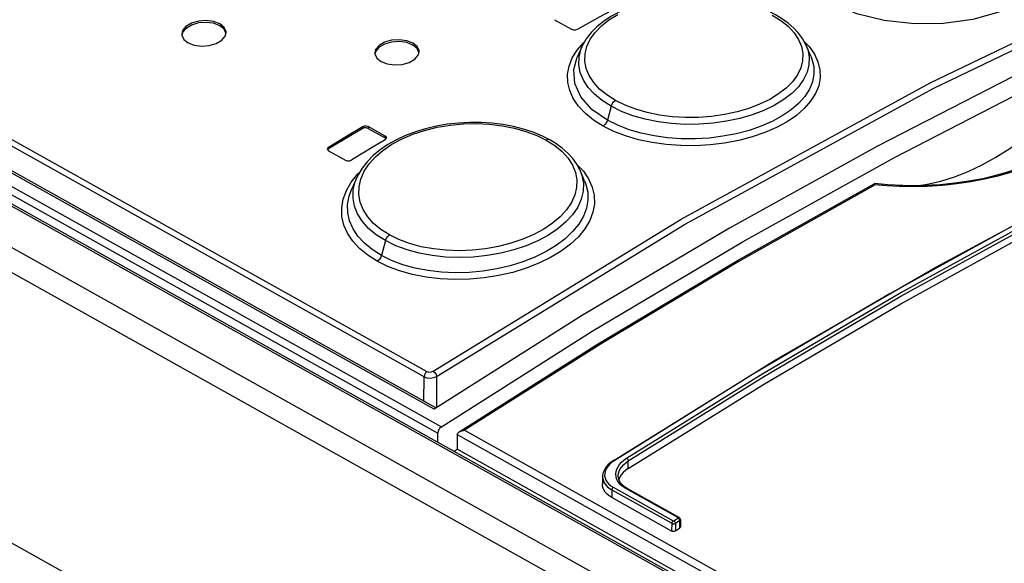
# Model space of a CAD drawing. Extents: x 0 to 420, y 0 to 297.
# Tile 39 of 51: x 366.66 to 371.1, y 109.64 to 112.09. Entities that reach past the tile are written whole.
import ezdxf

# ---------------------------------------------------------------- set-up
doc = ezdxf.new("R2010")
doc.units = 0
doc.header["$LTSCALE"] = 23.1
doc.layers.get('0').update_dxf_attribs({"linetype": 'CONTINUOUS'})
doc.layers.add('ROUNDS', color=7, linetype='CONTINUOUS')

msp = doc.modelspace()

# ---------------------------------------------------------------- linework, layer by layer
at = {"color": 9, "linetype": 'CONTINUOUS'}
for p, q in [((368.4825, 110.4829), (359.6243, 115.4334)), ((359.6372, 115.4567), (368.4954, 110.5062)), ((369.3273, 111.7034), (369.3101, 111.6407)), ((368.2022, 111.6022), (368.2022, 111.6107)), ((368.2305, 111.6115), (368.2305, 111.603)), ((368.307, 111.5603), (368.3071, 111.5687)), ((368.0513, 111.5195), (368.0513, 111.511)), ((368.3078, 111.0971), (368.2895, 111.0301)), ((368.4817, 110.3717), (368.4825, 110.4829)), ((368.5391, 110.484), (368.5381, 110.3431))]:
    msp.add_line(p, q, dxfattribs=at)
at = {"color": 7, "linetype": 'CONTINUOUS'}
for p, q in [((369.0711, 112.0942), (369.1477, 112.0514)), ((367.5846, 112.0206), (367.5884, 112.0363)), ((367.3884, 112.029), (367.3887, 112.0245)), ((368.4563, 111.9341), (368.46, 111.9494)), ((369.1963, 111.9743), (369.1739, 111.9249)), ((369.1963, 111.9744), (369.1963, 111.9744)), ((370.2287, 111.9296), (370.2078, 111.9776)), ((368.2601, 111.9443), (368.2603, 111.9399)), ((368.3071, 111.5687), (368.2305, 111.6115)), ((368.2305, 111.603), (368.307, 111.5603)), ((368.3066, 111.5523), (368.3119, 111.5577)), ((368.3108, 111.5565), (368.307, 111.5603)), ((368.3119, 111.5577), (368.3127, 111.5608)), ((368.0452, 111.5109), (368.0458, 111.5081)), ((368.0458, 111.5081), (368.0509, 111.503)), ((368.0513, 111.511), (368.047, 111.5068)), ((368.0509, 111.503), (368.1274, 111.4602)), ((369.2071, 111.3676), (369.1873, 111.4129)), ((368.1789, 111.3827), (368.1557, 111.3314)), ((368.1557, 111.3314), (368.1557, 111.3314)), ((368.6179, 110.1464), (368.6315, 110.1553)), ((382.3747, 102.4749), (368.6315, 110.1553))]:
    msp.add_line(p, q, dxfattribs=at)
at = {"color": 9, "linetype": 'CONTINUOUS'}
for points in [[(368.5237, 110.5078), (369.6439, 111.1941), (370.7671, 111.8085), (371.8897, 112.3491), (373.0082, 112.8143)], [(368.5391, 110.484), (369.6585, 111.1698), (370.7809, 111.7838), (371.9027, 112.3241), (373.0204, 112.7889)], [(371.2677, 112.4633), (371.2977, 112.4043), (371.3041, 112.3462), (371.2836, 112.2807), (371.2364, 112.2214), (371.1665, 112.1703), (371.0774, 112.1286), (370.9608, 112.0953), (370.8282, 112.0765), (370.6968, 112.0749), (370.5603, 112.0901), (370.4368, 112.1214), (370.3243, 112.1704)], [(369.3467, 111.73), (369.3082, 111.7544), (369.2753, 111.7814), (369.2483, 111.8108), (369.228, 111.8418), (369.2147, 111.874), (369.2085, 111.9071), (369.2094, 111.9403), (369.2175, 111.9732), (369.2328, 112.0057), (369.255, 112.0369), (369.2831, 112.0659), (369.3174, 112.0929), (369.3579, 112.1178)], [(370.0546, 112.1153), (370.0932, 112.091), (370.1261, 112.0643), (370.1531, 112.0353), (370.1734, 112.005), (370.1867, 111.9735), (370.1929, 111.9412), (370.1919, 111.9088)], [(369.1733, 111.9567), (369.2023, 111.9904), (369.2077, 111.9951)], [(370.1983, 111.9958), (370.2208, 111.9725), (370.2447, 111.9388), (370.2611, 111.9038), (370.2699, 111.8681), (370.271, 111.8322), (370.2643, 111.7962), (370.2499, 111.7607), (370.228, 111.7261), (370.199, 111.6932), (370.1634, 111.6623), (370.1214, 111.6337), (370.0737, 111.6076), (370.0208, 111.5846), (369.9638, 111.565), (369.9032, 111.5491), (369.8396, 111.5371), (369.7741, 111.529), (369.7077, 111.5252), (369.6412, 111.5257), (369.5757, 111.5304), (369.5118, 111.5393), (369.4504, 111.5525), (369.3924, 111.5695), (369.3389, 111.5902), (369.2908, 111.6141)], [(369.2908, 111.6141), (369.2478, 111.6411), (369.2107, 111.6711), (369.18, 111.7036), (369.1563, 111.738), (369.14, 111.774), (369.1313, 111.8108), (369.1303, 111.848), (369.1371, 111.8851), (369.1515, 111.9215), (369.1733, 111.9567)], [(369.3273, 111.7034), (369.2862, 111.7294), (369.2515, 111.7579), (369.2232, 111.7887), (369.2018, 111.8215), (369.1876, 111.8556), (369.181, 111.8904), (369.182, 111.9254), (369.1905, 111.96), (369.1963, 111.9744)], [(370.2078, 111.9776), (370.2146, 111.9591), (370.2212, 111.9251), (370.2202, 111.891), (370.2116, 111.8571), (370.1956, 111.8239), (370.1724, 111.7919), (370.1425, 111.7617), (370.1062, 111.7334), (370.0637, 111.7075), (370.0159, 111.6844), (369.9636, 111.6645), (369.9077, 111.6482), (369.8486, 111.6356), (369.7873, 111.6269), (369.7247, 111.6222), (369.6619, 111.6217), (369.5998, 111.6254), (369.5391, 111.6332), (369.4806, 111.6451), (369.4253, 111.6609), (369.3741, 111.6803), (369.3273, 111.7034)], [(369.3101, 111.6407), (369.2405, 111.6891), (369.1901, 111.746), (369.1627, 111.8067), (369.1583, 111.869), (369.1739, 111.9249)], [(370.2287, 111.9295), (370.2338, 111.9164), (370.2418, 111.8825), (370.2426, 111.8484), (370.236, 111.8143), (370.2221, 111.7807), (370.2012, 111.7479), (370.1736, 111.7166), (370.1396, 111.6872), (370.0995, 111.6599), (370.054, 111.6351), (370.0039, 111.6133), (369.9498, 111.5947), (369.8922, 111.5795), (369.8319, 111.568), (369.7698, 111.5602), (369.7068, 111.5565), (369.6438, 111.5568), (369.5817, 111.5612), (369.5213, 111.5695), (369.4632, 111.5818), (369.4082, 111.5978), (369.3569, 111.6175), (369.3101, 111.6407)], [(370.1919, 111.9088), (370.1838, 111.8768), (370.1684, 111.8451), (370.1461, 111.8144), (370.1177, 111.7857), (370.0834, 111.7591), (370.0431, 111.7345), (369.9977, 111.7126), (369.9486, 111.6939), (369.8956, 111.6784), (369.8391, 111.6663), (369.7807, 111.6579), (369.7217, 111.6535), (369.6624, 111.653), (369.6033, 111.6565), (369.5458, 111.6639), (369.4905, 111.6752), (369.4381, 111.6902), (369.39, 111.7086), (369.3467, 111.73)], [(369.3273, 111.7034), (369.3317, 111.714), (369.3384, 111.7233), (369.3467, 111.73)], [(369.3101, 111.6407), (369.3058, 111.6301), (369.299, 111.6208), (369.2908, 111.6141)], [(368.3261, 111.123), (368.2877, 111.1475), (368.2548, 111.1749), (368.2279, 111.205), (368.2076, 111.2369), (368.1943, 111.2703), (368.1879, 111.3051), (368.1888, 111.3401), (368.1968, 111.375), (368.2121, 111.4098), (368.2343, 111.4434), (368.2624, 111.4748), (368.2968, 111.5044), (368.3375, 111.532), (368.3829, 111.5564), (368.432, 111.5774), (368.4849, 111.5948), (368.5415, 111.6086), (368.5999, 111.6184), (368.6588, 111.624), (368.7182, 111.6254), (368.7773, 111.6226), (368.8349, 111.6158), (368.8902, 111.6049), (368.9426, 111.5901), (368.9909, 111.5718), (369.0341, 111.5505)], [(369.0498, 111.5521), (369.0433, 111.5535), (369.0341, 111.5505)], [(369.0341, 111.5505), (369.0727, 111.5261), (369.1056, 111.4989), (369.1326, 111.4693), (369.1528, 111.4379), (369.1661, 111.4052), (369.1724, 111.3713), (369.1714, 111.3372)], [(369.1726, 111.4409), (369.2016, 111.4101), (369.2255, 111.3753), (369.2418, 111.3389), (369.2506, 111.3015), (369.2516, 111.2636), (369.2449, 111.2255), (369.2305, 111.1876), (369.2086, 111.1505), (369.1796, 111.1149), (369.1439, 111.0811), (369.1016, 111.0495), (369.0537, 111.0206), (369.0008, 110.9948), (368.9437, 110.9725), (368.8828, 110.9539), (368.8188, 110.9392), (368.7533, 110.9289), (368.6871, 110.9229), (368.6209, 110.9215), (368.5554, 110.9246), (368.4914, 110.9322), (368.43, 110.9442), (368.3722, 110.9605), (368.319, 110.9806), (368.2712, 111.0042)], [(369.1874, 111.4129), (369.1952, 111.3913), (369.2018, 111.3557), (369.2008, 111.3198), (369.1922, 111.2839), (369.1761, 111.2485), (369.1528, 111.2141), (369.1228, 111.1813), (369.0863, 111.1506), (369.0437, 111.1221), (368.9958, 111.0965), (368.9437, 111.0742), (368.8878, 111.0555), (368.8288, 111.0406), (368.7674, 111.0297), (368.7047, 111.023), (368.6418, 111.0208), (368.5798, 111.0229), (368.5191, 111.0295), (368.4608, 111.0403), (368.4057, 111.0553), (368.3545, 111.0742), (368.3078, 111.0971)], [(368.1536, 111.3612), (368.1827, 111.3978), (368.1919, 111.4067)], [(368.3078, 111.0971), (368.2668, 111.1232), (368.2321, 111.1521), (368.2039, 111.1836), (368.1824, 111.2173), (368.1682, 111.2527), (368.1616, 111.2891), (368.1625, 111.3258), (368.1709, 111.3625), (368.1788, 111.3826)], [(368.2712, 111.0042), (368.2285, 111.0312), (368.1915, 111.0615), (368.1609, 111.0946), (368.1371, 111.1301), (368.1207, 111.1674), (368.1118, 111.2059), (368.1107, 111.2451), (368.1174, 111.2843), (368.1317, 111.3232), (368.1536, 111.3612)], [(368.2895, 111.0301), (368.248, 111.0564), (368.2129, 111.0854), (368.184, 111.117), (368.1617, 111.1507), (368.1463, 111.1862), (368.138, 111.223), (368.1371, 111.2604), (368.1436, 111.298), (368.1557, 111.3314)], [(369.2071, 111.3675), (369.2134, 111.351), (369.2214, 111.3154), (369.2222, 111.2793), (369.2156, 111.2431), (369.2017, 111.207), (369.1808, 111.1717), (369.1532, 111.1377), (369.119, 111.1054), (369.0788, 111.0752), (369.0331, 111.0475), (368.9828, 111.0227), (368.9287, 111.0014), (368.8711, 110.9836), (368.8107, 110.9695), (368.7485, 110.9595), (368.6855, 110.9536), (368.6227, 110.952), (368.5607, 110.9547), (368.5003, 110.9617), (368.4421, 110.9728), (368.3871, 110.9881), (368.336, 111.0072), (368.2895, 111.0301)], [(369.1714, 111.3372), (369.1634, 111.3032), (369.148, 111.2693), (369.1258, 111.2363), (369.0973, 111.2051), (369.063, 111.176), (369.0226, 111.1488), (368.9774, 111.1243), (368.9281, 111.1031), (368.8749, 111.0851), (368.8184, 111.0706), (368.7598, 111.06), (368.7008, 111.0536), (368.6415, 111.0514), (368.5824, 111.0533), (368.5249, 111.0595), (368.4697, 111.0697), (368.4173, 111.084), (368.3692, 111.1019), (368.3261, 111.123)], [(368.3078, 111.0971), (368.3119, 111.1073), (368.3183, 111.1163), (368.3261, 111.123)], [(368.2895, 111.0301), (368.2853, 111.02), (368.279, 111.0109), (368.2712, 111.0042)], [(368.4954, 110.5062), (368.4889, 110.5001), (368.4843, 110.4916), (368.4825, 110.4829)], [(368.4825, 110.4829), (368.4954, 110.4782), (368.5106, 110.4768), (368.526, 110.4788), (368.5391, 110.484)], [(368.4954, 110.5062), (368.5042, 110.5036), (368.5145, 110.5041), (368.5237, 110.5078)], [(368.5237, 110.5078), (368.531, 110.5015), (368.5366, 110.4929), (368.5391, 110.484)]]:
    msp.add_lwpolyline(points, dxfattribs=at)
at = {"color": 7, "linetype": 'CONTINUOUS'}
for points in [[(370.0692, 112.1163), (370.0356, 112.1335), (369.9936, 112.1512), (369.9491, 112.1662), (369.9025, 112.1786), (369.8541, 112.1884), (369.8042, 112.1954), (369.7533, 112.1996), (369.7018, 112.201), (369.6503, 112.1995), (369.5991, 112.195), (369.549, 112.1877), (369.5003, 112.1776), (369.4535, 112.1648), (369.409, 112.1493), (369.3673, 112.1311), (369.3287, 112.1105), (369.2937, 112.0876), (369.2627, 112.0625), (369.2363, 112.0357), (369.2148, 112.0076), (369.1982, 111.9785), (369.1963, 111.9744)], [(369.3268, 112.1337), (369.2765, 112.1064), (369.176, 112.0515)], [(367.5603, 112.0756), (367.5323, 112.0863), (367.4991, 112.0905), (367.4644, 112.0879), (367.4326, 112.0785), (367.4074, 112.0635), (367.3922, 112.0448), (367.3884, 112.029)], [(367.5602, 112.0671), (367.5323, 112.0778), (367.4989, 112.0821), (367.4645, 112.0795), (367.4327, 112.0702), (367.4075, 112.0552), (367.3922, 112.0365), (367.3903, 112.0285)], [(370.2078, 111.9776), (370.2049, 111.9839), (370.1909, 112.0089), (370.173, 112.0331), (370.1514, 112.0564), (370.126, 112.0786), (370.0968, 112.0996), (370.0692, 112.1163)], [(367.5877, 112.0332), (367.5796, 112.0513), (367.5602, 112.0671)], [(367.5884, 112.0363), (367.5882, 112.0407), (367.5797, 112.0597), (367.5603, 112.0756)], [(369.1477, 112.0514), (369.1566, 112.0486), (369.1669, 112.0486), (369.176, 112.0515)], [(367.3887, 112.0245), (367.3971, 112.0055), (367.4166, 111.9895)], [(367.4166, 111.9895), (367.4445, 111.9789), (367.4777, 111.9747), (367.5124, 111.9774), (367.5443, 111.9869), (367.5694, 112.0019), (367.5846, 112.0206)], [(368.4319, 111.9883), (368.4039, 111.9991), (368.3707, 112.0036), (368.336, 112.0014), (368.3041, 111.9925), (368.279, 111.978), (368.2638, 111.9597), (368.2601, 111.9443)], [(368.4319, 111.9798), (368.4039, 111.9906), (368.3705, 111.9952), (368.3361, 111.993), (368.3042, 111.9841), (368.2791, 111.9697), (368.2638, 111.9514), (368.2619, 111.9438)], [(368.4593, 111.9463), (368.4511, 111.9643), (368.4318, 111.9799)], [(368.46, 111.9494), (368.4598, 111.9538), (368.4514, 111.9725), (368.4319, 111.9883)], [(368.2603, 111.9399), (368.2687, 111.9211), (368.2882, 111.9053)], [(368.2882, 111.9053), (368.3162, 111.8945), (368.3494, 111.89), (368.3841, 111.8924), (368.4159, 111.9014), (368.4411, 111.9159), (368.4563, 111.9341)], [(368.0513, 111.5195), (368.1519, 111.5804), (368.2022, 111.6107)], [(368.2022, 111.6022), (368.1519, 111.5719), (368.0513, 111.511)], [(369.0498, 111.5521), (369.0166, 111.569), (368.9753, 111.5862), (368.9315, 111.6006), (368.8858, 111.6123), (368.8382, 111.6212), (368.7891, 111.6272), (368.739, 111.6304), (368.6885, 111.6306), (368.6378, 111.6279), (368.5874, 111.6223), (368.5378, 111.6137), (368.4895, 111.6023), (368.4431, 111.5882), (368.399, 111.5715), (368.3575, 111.5522), (368.3189, 111.5305), (368.2836, 111.5065), (368.2521, 111.4806), (368.2249, 111.4529), (368.2023, 111.4239), (368.1843, 111.394), (368.1789, 111.3827)], [(368.2305, 111.6115), (368.2216, 111.6142), (368.2113, 111.6139), (368.2022, 111.6107)], [(368.2305, 111.603), (368.2216, 111.6058), (368.2112, 111.6055), (368.2022, 111.6022)], [(368.3066, 111.5523), (368.2563, 111.5221), (368.1557, 111.4612)], [(368.3127, 111.5608), (368.3121, 111.5636), (368.3071, 111.5687)], [(369.1874, 111.4129), (369.1857, 111.4165), (369.1717, 111.4425), (369.1538, 111.4675), (369.1321, 111.4914), (369.1067, 111.5141), (369.0775, 111.5353), (369.0499, 111.5521)], [(368.0513, 111.5195), (368.046, 111.514), (368.0452, 111.5109)], [(368.1274, 111.4602), (368.1364, 111.4575), (368.1465, 111.4578), (368.1557, 111.4612)]]:
    msp.add_lwpolyline(points, dxfattribs=at)
at = {"layer": 'ROUNDS', "color": 9, "linetype": 'CONTINUOUS'}
for p, q in [((359.4761, 115.3337), (368.5606, 110.2568)), ((368.5274, 110.3363), (359.5265, 115.3665)), ((359.4035, 115.2859), (382.3702, 102.4509)), ((359.4602, 115.3046), (368.5446, 110.2277)), ((359.2505, 115.1845), (382.5242, 102.178)), ((359.2032, 115.0984), (382.4769, 102.0918)), ((371.2187, 111.2064), (370.5932, 110.8618)), ((368.6321, 110.2215), (382.375, 102.5412)), ((368.6654, 110.2409), (382.3738, 102.5799)), ((369.3402, 110.1031), (369.3288, 110.0949)), ((369.4045, 110.0687), (369.4047, 110.1026)), ((369.3306, 109.9721), (369.3303, 109.9371)), ((369.3306, 109.9721), (369.6005, 109.8212)), ((369.337, 109.9837), (369.607, 109.8328)), ((369.6285, 109.8468), (369.3933, 109.9782)), ((369.6005, 109.8212), (369.6003, 109.7862)), ((369.6098, 109.833), (369.6285, 109.8451)), ((369.6175, 109.8211), (369.6173, 109.7871)), ((369.6175, 109.8211), (369.6362, 109.8332)), ((369.6285, 109.8451), (369.6304, 109.8437)), ((369.6349, 109.8377), (369.6358, 109.8354)), ((369.6358, 109.8354), (369.6362, 109.8332)), ((369.6362, 109.8332), (369.636, 109.7993))]:
    msp.add_line(p, q, dxfattribs=at)
at = {"layer": 'ROUNDS', "color": 7, "linetype": 'CONTINUOUS'}
for p, q in [((368.5357, 110.3416), (359.5406, 115.3685)), ((359.4177, 115.288), (382.3713, 102.4602)), ((383.3646, 100.3745), (359.1922, 113.8834)), ((370.5148, 111.354), (370.5151, 111.3541)), ((370.5156, 111.3542), (370.5151, 111.3541)), ((370.5763, 111.3487), (370.5156, 111.3542)), ((370.7067, 111.3449), (370.7545, 111.3517)), ((369.1935, 110.7571), (368.5274, 110.3363)), ((368.5443, 110.1875), (368.5446, 110.2277)), ((368.632, 110.2191), (368.6315, 110.1553)), ((368.6321, 110.2215), (368.632, 110.2191)), ((369.373, 110.0403), (369.3663, 110.0297)), ((369.2883, 110.0324), (369.2881, 109.9978)), ((369.3663, 110.0297), (369.3618, 110.0193)), ((369.399, 109.979), (369.3881, 109.9859)), ((369.6342, 109.8476), (369.399, 109.979)), ((369.6003, 109.7862), (369.3303, 109.9371)), ((369.6392, 109.8418), (369.638, 109.8441)), ((369.6399, 109.8379), (369.6396, 109.8046)), ((369.6173, 109.7871), (369.636, 109.7993))]:
    msp.add_line(p, q, dxfattribs=at)
for points in [[(368.5606, 110.2568), (369.2409, 110.6883), (369.9231, 111.0936), (370.6061, 111.4722), (371.2895, 111.8238), (371.9721, 112.1479), (372.6535, 112.4441), (373.3326, 112.7122)], [(373.1989, 112.7399), (372.5339, 112.4758), (371.867, 112.1847), (371.1987, 111.8669), (370.5299, 111.5228), (369.8612, 111.1527), (369.1935, 110.7571)], [(369.3356, 110.1035), (370.0649, 110.5564), (370.796, 110.9791), (371.5278, 111.3711), (372.2594, 111.7318), (372.9898, 112.0608), (373.7181, 112.3577)], [(369.4045, 110.0687), (370.0191, 110.4511), (370.635, 110.8122), (371.2515, 111.1514), (371.8683, 111.4687), (372.4845, 111.7635), (373.0998, 112.0357), (373.7134, 112.2849)], [(370.7545, 111.3517), (370.8154, 111.3657), (370.877, 111.3849), (370.9394, 111.4095), (371.0019, 111.4392), (371.0645, 111.4739), (371.127, 111.5135), (371.1888, 111.5577), (371.2499, 111.6066), (371.3099, 111.6596), (371.3685, 111.7166), (371.4255, 111.7775), (371.4844, 111.8463)], [(368.6411, 110.2338), (369.2661, 110.6304), (369.8982, 111.008), (370.5148, 111.354)], [(370.52, 111.3494), (370.5182, 111.3522), (370.5166, 111.3538), (370.5156, 111.3542)], [(370.7753, 111.347), (370.7132, 111.3449), (370.6449, 111.3453), (370.5763, 111.3487)], [(368.5606, 110.2568), (368.5574, 110.2544), (368.5543, 110.2514), (368.5516, 110.2479), (368.5492, 110.244), (368.5473, 110.24), (368.5458, 110.2358), (368.5449, 110.2317), (368.5446, 110.2277)], [(368.6321, 110.2215), (368.6331, 110.2251), (368.635, 110.2283), (368.6377, 110.2312), (368.6411, 110.2338)], [(368.6411, 110.2338), (368.6445, 110.2357), (368.6484, 110.2374), (368.6525, 110.2388), (368.6567, 110.2398), (368.6611, 110.2405), (368.6654, 110.2409)], [(369.3356, 110.1035), (369.3268, 110.0975), (369.3143, 110.0868), (369.3041, 110.0753), (369.2964, 110.0632), (369.2912, 110.0508), (369.2886, 110.0383), (369.2883, 110.0324)], [(369.3881, 109.9859), (369.3778, 109.9944), (369.3696, 110.0038), (369.3637, 110.0139), (369.3601, 110.0244), (369.359, 110.0348)], [(369.4045, 110.0687), (369.3922, 110.0599), (369.3817, 110.0504), (369.373, 110.0403)], [(369.3303, 109.9371), (369.3186, 109.9446), (369.3085, 109.953), (369.3004, 109.9622), (369.2942, 109.9721), (369.2901, 109.9825), (369.2882, 109.9932), (369.2881, 109.9978)], [(369.638, 109.8441), (369.6363, 109.8461), (369.6342, 109.8476)], [(369.6399, 109.8379), (369.6398, 109.8393), (369.6392, 109.8418)], [(369.6173, 109.7871), (369.6151, 109.786), (369.6127, 109.7852), (369.6101, 109.7847), (369.6073, 109.7845), (369.6047, 109.7848), (369.6023, 109.7853), (369.6003, 109.7862)], [(369.6396, 109.8047), (369.6395, 109.8037), (369.6389, 109.8021), (369.6377, 109.8006), (369.636, 109.7993)]]:
    msp.add_lwpolyline(points, dxfattribs=at)
at = {"layer": 'ROUNDS', "color": 9, "linetype": 'CONTINUOUS'}
for points in [[(369.3971, 110.1145), (370.0117, 110.4969), (370.6278, 110.858), (371.2448, 111.1975), (371.8618, 111.5148), (372.4784, 111.8098), (373.0939, 112.0822), (373.7075, 112.3316)], [(369.4047, 110.1026), (370.0192, 110.4849), (370.6351, 110.8459), (371.2518, 111.1852), (371.8686, 111.5025), (372.485, 111.7974), (373.1002, 112.0696), (373.7136, 112.3189)], [(371.5043, 111.8629), (371.5123, 111.8376), (371.5181, 111.8084), (371.5202, 111.7763), (371.5176, 111.7423), (371.5097, 111.7075), (371.4965, 111.6732), (371.4783, 111.64), (371.4553, 111.608), (371.4278, 111.5773), (371.3957, 111.5479), (371.3593, 111.5199), (371.3189, 111.4936), (371.2748, 111.469), (371.227, 111.4464), (371.1759, 111.4257), (371.1215, 111.4071), (371.0643, 111.3907), (371.0047, 111.3766), (370.9427, 111.365), (370.8785, 111.3559), (370.8124, 111.3494), (370.7753, 111.347)], [(371.5213, 111.8644), (371.5286, 111.838), (371.5335, 111.8079), (371.5345, 111.775), (371.5308, 111.7406), (371.5218, 111.7056), (371.5077, 111.6711), (371.4887, 111.6379), (371.4652, 111.606), (371.4371, 111.5752), (371.4047, 111.5458), (371.368, 111.5178), (371.3275, 111.4915), (371.2832, 111.467), (371.2355, 111.4443), (371.1843, 111.4235), (371.1301, 111.4048), (371.073, 111.3883), (371.0135, 111.374), (370.9517, 111.3622), (370.8877, 111.3528), (370.8217, 111.346)], [(370.52, 111.3494), (369.9005, 111.0016), (369.2821, 110.6319), (368.6654, 110.2409)], [(370.6892, 111.3406), (370.6269, 111.3418), (370.5699, 111.345), (370.52, 111.3494)], [(370.8217, 111.346), (370.7548, 111.3419), (370.6892, 111.3406)], [(370.5865, 110.8579), (369.9651, 110.493), (369.3402, 110.1031)], [(369.3288, 110.0949), (369.319, 110.086), (369.3108, 110.0766), (369.3046, 110.0667), (369.3003, 110.0565), (369.298, 110.0463), (369.2977, 110.036), (369.2995, 110.026), (369.3033, 110.0163), (369.3091, 110.0071), (369.3167, 109.9985), (369.3261, 109.9907), (369.337, 109.9837)], [(369.3402, 110.1031), (369.3385, 110.1039), (369.3369, 110.104), (369.3356, 110.1035)], [(369.3933, 109.9782), (369.3817, 109.9856), (369.3716, 109.9938), (369.3632, 110.0028), (369.3565, 110.0124), (369.3518, 110.0226), (369.3491, 110.033), (369.3483, 110.0438), (369.3496, 110.0547), (369.3529, 110.0655), (369.3581, 110.0762), (369.3653, 110.0866), (369.3743, 110.0966), (369.385, 110.1059), (369.3971, 110.1145)], [(369.359, 110.0348), (369.3602, 110.046), (369.3633, 110.0562), (369.3682, 110.0663), (369.3749, 110.0762), (369.3834, 110.0856), (369.3934, 110.0945), (369.4047, 110.1026)], [(369.3971, 110.1145), (369.3989, 110.1132), (369.4006, 110.1115), (369.4022, 110.1094), (369.4034, 110.1071), (369.4043, 110.1048), (369.4047, 110.1026)], [(369.2883, 110.0324), (369.2885, 110.0279), (369.2904, 110.0172), (369.2945, 110.0069)], [(369.2945, 110.0069), (369.3007, 109.9971), (369.3088, 109.9879), (369.3189, 109.9795), (369.3306, 109.9721)], [(369.337, 109.9837), (369.3353, 109.9824), (369.3337, 109.9806), (369.3324, 109.9786), (369.3314, 109.9764), (369.3308, 109.9742), (369.3306, 109.9721)], [(369.3933, 109.9782), (369.3951, 109.9791), (369.3967, 109.9795), (369.3983, 109.9793), (369.399, 109.979)], [(369.607, 109.8328), (369.6053, 109.8315), (369.6037, 109.8297), (369.6024, 109.8277), (369.6014, 109.8255), (369.6008, 109.8233), (369.6005, 109.8212)], [(369.6005, 109.8212), (369.602, 109.8205), (369.6038, 109.8199), (369.6061, 109.8194), (369.6087, 109.8192), (369.6116, 109.8194), (369.6147, 109.82), (369.6175, 109.8211)], [(369.607, 109.8328), (369.6072, 109.8327), (369.6075, 109.8326), (369.6079, 109.8326), (369.6083, 109.8325), (369.6088, 109.8326), (369.6093, 109.8327), (369.6098, 109.833)], [(369.6098, 109.833), (369.6116, 109.8317), (369.6134, 109.83), (369.6149, 109.8279), (369.6162, 109.8256), (369.6171, 109.8233), (369.6175, 109.8211)], [(369.6285, 109.8468), (369.6303, 109.8477), (369.6319, 109.848), (369.6335, 109.8479), (369.6342, 109.8476)], [(369.6285, 109.8451), (369.6287, 109.8453), (369.6289, 109.8454), (369.629, 109.8457), (369.6291, 109.8459), (369.6291, 109.8462), (369.6289, 109.8465), (369.6285, 109.8468)], [(369.6304, 109.8437), (369.6321, 109.8421), (369.6336, 109.84), (369.6349, 109.8377)], [(369.6362, 109.8332), (369.6375, 109.834), (369.6386, 109.835), (369.6394, 109.8363), (369.6398, 109.8377), (369.6399, 109.8379)]]:
    msp.add_lwpolyline(points, dxfattribs=at)

doc.saveas('drawing.dxf')
